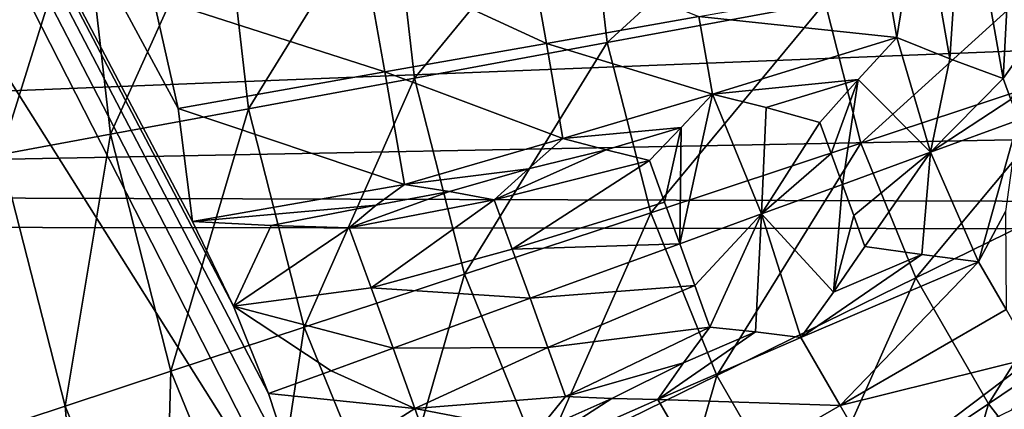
# Model space of a CAD drawing. Header units: millimetres. Extents: x -42.5 to 42.5, y -42.5 to 42.5.
# Tile 76 of 148: x -14.1 to -6.6, y -4.6 to -1.6. Entities that reach past the tile are written whole.
import ezdxf

# ---------------------------------------------------------------- set-up
doc = ezdxf.new("R2010")
doc.units = ezdxf.units.MM
doc.header["$LTSCALE"] = 127.314815
for name, color, linetype in [('104', 7, 'CONTINUOUS'), ('115', 7, 'CONTINUOUS'), ('137', 7, 'CONTINUOUS'), ('184', 7, 'CONTINUOUS'), ('186', 7, 'CONTINUOUS'), ('187', 7, 'CONTINUOUS'), ('188', 7, 'CONTINUOUS'), ('249', 7, 'CONTINUOUS'), ('250', 7, 'CONTINUOUS'), ('251', 7, 'CONTINUOUS'), ('252', 7, 'CONTINUOUS'), ('374', 7, 'CONTINUOUS'), ('375', 7, 'CONTINUOUS'), ('376', 7, 'CONTINUOUS'), ('377', 7, 'CONTINUOUS'), ('379', 7, 'CONTINUOUS'), ('383', 7, 'CONTINUOUS'), ('384', 7, 'CONTINUOUS'), ('385', 7, 'CONTINUOUS'), ('386', 7, 'CONTINUOUS'), ('387', 7, 'CONTINUOUS'), ('388', 7, 'CONTINUOUS'), ('389', 7, 'CONTINUOUS'), ('390', 7, 'CONTINUOUS'), ('589', 7, 'CONTINUOUS'), ('6', 7, 'CONTINUOUS'), ('9', 7, 'CONTINUOUS')]:
    doc.layers.add(name, color=color, linetype=linetype)

msp = doc.modelspace()

# ---------------------------------------------------------------- linework, layer by layer
at = {"layer": '104', "linetype": 'Continuous'}
for points in [[(-27.5271, 19.0918, 33.6), (-25.7414, 21.4386, 33.6), (-11.8194, -5.8217, 33.6), (-27.5271, 19.0918, 33.6)], [(-12.9057, -2.2757, 33.6), (-25.7414, 21.4386, 33.6), (-13.0977, -1.4282, 33.6), (-12.9057, -2.2757, 33.6)], [(-11.8194, -5.8217, 33.6), (-25.7414, 21.4386, 33.6), (-11.9941, -5.1273, 33.6), (-11.8194, -5.8217, 33.6)], [(-12.7963, -3.1377, 33.6), (-25.7414, 21.4386, 33.6), (-12.9057, -2.2757, 33.6), (-12.7963, -3.1377, 33.6)], [(-12.4838, -3.7819, 33.6), (-25.7414, 21.4386, 33.6), (-12.7963, -3.1377, 33.6), (-12.4838, -3.7819, 33.6)], [(-12.216, -4.4463, 33.6), (-25.7414, 21.4386, 33.6), (-12.4838, -3.7819, 33.6), (-12.216, -4.4463, 33.6)], [(-11.9941, -5.1273, 33.6), (-25.7414, 21.4386, 33.6), (-12.216, -4.4463, 33.6), (-11.9941, -5.1273, 33.6)], [(-15.3192, -23.4891, 33.6), (-27.5271, 19.0918, 33.6), (-11.8194, -5.8217, 33.6), (-15.3192, -23.4891, 33.6)]]:
    msp.add_3dface(points, dxfattribs=at)
at = {"layer": '115', "linetype": 'Continuous'}
for points in [[(-33.1392, -0.2916, 35.6), (-32.9851, -3.2032, 35.6), (-9.7008, 12.781, 35.6), (-33.1392, -0.2916, 35.6)], [(-9.7008, 12.781, 35.6), (-32.9851, -3.2032, 35.6), (-11.2248, 11.4651, 35.6), (-9.7008, 12.781, 35.6)], [(-11.2248, 11.4651, 35.6), (-32.9851, -3.2032, 35.6), (-12.5741, 9.9671, 35.6), (-11.2248, 11.4651, 35.6)], [(-12.5741, 9.9671, 35.6), (-32.9851, -3.2032, 35.6), (-13.7247, 8.3122, 35.6), (-12.5741, 9.9671, 35.6)], [(-13.7247, 8.3122, 35.6), (-32.9851, -3.2032, 35.6), (-14.655, 6.5345, 35.6), (-13.7247, 8.3122, 35.6)], [(-11.3269, -14.5054, 35.6), (-15.1412, -5.3099, 35.6), (-19.988, 0.4941, 35.6), (-11.3269, -14.5054, 35.6)]]:
    msp.add_3dface(points, dxfattribs=at)
at = {"layer": '137', "linetype": 'Continuous'}
for points in [[(-9.7868, -0.4459, 43.5195), (-9.6349, -1.7744, 43.5195), (-8.1003, -0.3691, 44.4183), (-9.7868, -0.4459, 43.5195)], [(-8.1003, -0.3691, 44.4183), (-9.6349, -1.7744, 43.5195), (-7.9746, -1.4686, 44.4183), (-8.1003, -0.3691, 44.4183)], [(-11.2804, -0.514, 42.4661), (-11.1053, -2.0452, 42.4661), (-9.7868, -0.4459, 43.5195), (-11.2804, -0.514, 42.4661)], [(-9.7868, -0.4459, 43.5195), (-11.1053, -2.0452, 42.4661), (-9.6349, -1.7744, 43.5195), (-9.7868, -0.4459, 43.5195)], [(-12.5649, -0.5725, 41.2844), (-12.3699, -2.2781, 41.2844), (-11.2804, -0.514, 42.4661), (-12.5649, -0.5725, 41.2844)], [(-11.2804, -0.514, 42.4661), (-12.3699, -2.2781, 41.2844), (-11.1053, -2.0452, 42.4661), (-11.2804, -0.514, 42.4661)], [(-13.6338, -0.6212, 40.0073), (-13.4222, -2.4719, 40.0073), (-12.5649, -0.5725, 41.2844), (-13.6338, -0.6212, 40.0073)], [(-12.5649, -0.5725, 41.2844), (-13.4222, -2.4719, 40.0073), (-12.3699, -2.2781, 41.2844), (-12.5649, -0.5725, 41.2844)], [(-14.482, -0.6598, 38.6686), (-14.2573, -2.6257, 38.6686), (-13.6338, -0.6212, 40.0073), (-14.482, -0.6598, 38.6686)], [(-13.6338, -0.6212, 40.0073), (-14.2573, -2.6257, 38.6686), (-13.4222, -2.4719, 40.0073), (-13.6338, -0.6212, 40.0073)], [(-7.9746, -1.4686, 44.4183), (-7.7004, -2.5408, 44.4183), (-6.1482, -1.1323, 45.1417), (-7.9746, -1.4686, 44.4183)], [(-6.1482, -1.1323, 45.1417), (-7.7004, -2.5408, 44.4183), (-5.9368, -1.9589, 45.1417), (-6.1482, -1.1323, 45.1417)], [(-9.6349, -1.7744, 43.5195), (-9.3036, -3.0698, 43.5195), (-7.9746, -1.4686, 44.4183), (-9.6349, -1.7744, 43.5195)], [(-7.9746, -1.4686, 44.4183), (-9.3036, -3.0698, 43.5195), (-7.7004, -2.5408, 44.4183), (-7.9746, -1.4686, 44.4183)], [(-11.1053, -2.0452, 42.4661), (-10.7234, -3.5383, 42.4661), (-9.6349, -1.7744, 43.5195), (-11.1053, -2.0452, 42.4661)], [(-9.6349, -1.7744, 43.5195), (-10.7234, -3.5383, 42.4661), (-9.3036, -3.0698, 43.5195), (-9.6349, -1.7744, 43.5195)], [(-7.7004, -2.5408, 44.4183), (-7.2827, -3.5657, 44.4183), (-5.9368, -1.9589, 45.1417), (-7.7004, -2.5408, 44.4183)], [(-5.9368, -1.9589, 45.1417), (-7.2827, -3.5657, 44.4183), (-5.6147, -2.749, 45.1417), (-5.9368, -1.9589, 45.1417)], [(-12.3699, -2.2781, 41.2844), (-11.9445, -3.9412, 41.2844), (-11.1053, -2.0452, 42.4661), (-12.3699, -2.2781, 41.2844)], [(-11.1053, -2.0452, 42.4661), (-11.9445, -3.9412, 41.2844), (-10.7234, -3.5383, 42.4661), (-11.1053, -2.0452, 42.4661)], [(-13.4222, -2.4719, 40.0073), (-12.9606, -4.2765, 40.0073), (-12.3699, -2.2781, 41.2844), (-13.4222, -2.4719, 40.0073)], [(-12.3699, -2.2781, 41.2844), (-12.9606, -4.2765, 40.0073), (-11.9445, -3.9412, 41.2844), (-12.3699, -2.2781, 41.2844)], [(-14.2573, -2.6257, 38.6686), (-13.767, -4.5426, 38.6686), (-13.4222, -2.4719, 40.0073), (-14.2573, -2.6257, 38.6686)], [(-13.4222, -2.4719, 40.0073), (-13.767, -4.5426, 38.6686), (-12.9606, -4.2765, 40.0073), (-13.4222, -2.4719, 40.0073)], [(-9.3036, -3.0698, 43.5195), (-8.7989, -4.3081, 43.5195), (-7.7004, -2.5408, 44.4183), (-9.3036, -3.0698, 43.5195)], [(-7.7004, -2.5408, 44.4183), (-8.7989, -4.3081, 43.5195), (-7.2827, -3.5657, 44.4183), (-7.7004, -2.5408, 44.4183)], [(-14.2573, -2.6257, 38.6686), (-14.3687, -4.7411, 37.3092), (-13.767, -4.5426, 38.6686), (-14.2573, -2.6257, 38.6686)], [(-7.2827, -3.5657, 44.4183), (-6.7293, -4.5241, 44.4183), (-5.6147, -2.749, 45.1417), (-7.2827, -3.5657, 44.4183)], [(-5.6147, -2.749, 45.1417), (-6.7293, -4.5241, 44.4183), (-5.1881, -3.488, 45.1417), (-5.6147, -2.749, 45.1417)], [(-10.7234, -3.5383, 42.4661), (-10.1417, -4.9655, 42.4661), (-9.3036, -3.0698, 43.5195), (-10.7234, -3.5383, 42.4661)], [(-9.3036, -3.0698, 43.5195), (-10.1417, -4.9655, 42.4661), (-8.7989, -4.3081, 43.5195), (-9.3036, -3.0698, 43.5195)], [(-6.7293, -4.5241, 44.4183), (-6.0506, -5.3983, 44.4183), (-5.1881, -3.488, 45.1417), (-6.7293, -4.5241, 44.4183)], [(-11.9445, -3.9412, 41.2844), (-11.2966, -5.5309, 41.2844), (-10.7234, -3.5383, 42.4661), (-11.9445, -3.9412, 41.2844)], [(-10.7234, -3.5383, 42.4661), (-11.2966, -5.5309, 41.2844), (-10.1417, -4.9655, 42.4661), (-10.7234, -3.5383, 42.4661)], [(-8.7989, -4.3081, 43.5195), (-8.1304, -5.4661, 43.5195), (-7.2827, -3.5657, 44.4183), (-8.7989, -4.3081, 43.5195)], [(-7.2827, -3.5657, 44.4183), (-8.1304, -5.4661, 43.5195), (-6.7293, -4.5241, 44.4183), (-7.2827, -3.5657, 44.4183)], [(-12.9606, -4.2765, 40.0073), (-12.2576, -6.0015, 40.0073), (-11.9445, -3.9412, 41.2844), (-12.9606, -4.2765, 40.0073)], [(-11.9445, -3.9412, 41.2844), (-12.2576, -6.0015, 40.0073), (-11.2966, -5.5309, 41.2844), (-11.9445, -3.9412, 41.2844)], [(-13.767, -4.5426, 38.6686), (-13.0202, -6.3749, 38.6686), (-12.9606, -4.2765, 40.0073), (-13.767, -4.5426, 38.6686)], [(-12.9606, -4.2765, 40.0073), (-13.0202, -6.3749, 38.6686), (-12.2576, -6.0015, 40.0073), (-12.9606, -4.2765, 40.0073)], [(-10.1417, -4.9655, 42.4661), (-9.3711, -6.3002, 42.4661), (-8.7989, -4.3081, 43.5195), (-10.1417, -4.9655, 42.4661)], [(-8.7989, -4.3081, 43.5195), (-9.3711, -6.3002, 42.4661), (-8.1304, -5.4661, 43.5195), (-8.7989, -4.3081, 43.5195)], [(-14.3687, -4.7411, 37.3092), (-13.5893, -6.6535, 37.3092), (-13.767, -4.5426, 38.6686), (-14.3687, -4.7411, 37.3092)], [(-13.767, -4.5426, 38.6686), (-13.5893, -6.6535, 37.3092), (-13.0202, -6.3749, 38.6686), (-13.767, -4.5426, 38.6686)], [(-8.1304, -5.4661, 43.5195), (-7.3103, -6.5222, 43.5195), (-6.7293, -4.5241, 44.4183), (-8.1304, -5.4661, 43.5195)], [(-6.7293, -4.5241, 44.4183), (-7.3103, -6.5222, 43.5195), (-6.0506, -5.3983, 44.4183), (-6.7293, -4.5241, 44.4183)]]:
    msp.add_3dface(points, dxfattribs=at)
at = {"layer": '184', "linetype": 'Continuous'}
for points in [[(-11.3269, -14.5054, 35.6), (-19.988, 0.4941, 35.6), (-11.3633, -14.4844, 35.3), (-11.3269, -14.5054, 35.6)], [(-19.988, 0.4941, 35.6), (-19.988, 0.4521, 35.3), (-11.3633, -14.4844, 35.3), (-19.988, 0.4941, 35.6)]]:
    msp.add_3dface(points, dxfattribs=at)
at = {"layer": '186', "linetype": 'Continuous'}
for points in [[(-19.988, 0.4521, 35.3), (-19.9966, -0.8023, 35.3), (-12.454, -13.8648, 35.3), (-19.988, 0.4521, 35.3)], [(-11.3633, -14.4844, 35.3), (-19.988, 0.4521, 35.3), (-12.454, -13.8648, 35.3), (-11.3633, -14.4844, 35.3)]]:
    msp.add_3dface(points, dxfattribs=at)
at = {"layer": '187', "linetype": 'Continuous'}
for points in [[(-19.9966, -0.8023, 35.3), (-19.9966, -0.8442, 35.6), (-12.4903, -13.8438, 35.6), (-19.9966, -0.8023, 35.3)], [(-12.454, -13.8648, 35.3), (-19.9966, -0.8023, 35.3), (-12.4903, -13.8438, 35.6), (-12.454, -13.8648, 35.3)]]:
    msp.add_3dface(points, dxfattribs=at)
at = {"layer": '188', "linetype": 'Continuous'}
msp.add_3dface([(-12.4903, -13.8438, 35.6), (-19.9966, -0.8442, 35.6), (-16.6451, -7.7029, 35.6), (-12.4903, -13.8438, 35.6)], dxfattribs=at)
at = {"layer": '249', "linetype": 'Continuous'}
for points in [[(-13.0977, -1.4282, 33.6), (-11.4821, -1.1421, 34.0315), (-11.3297, -1.9977, 34.0223), (-13.0977, -1.4282, 33.6)], [(-12.9057, -2.2757, 33.6), (-13.0977, -1.4282, 33.6), (-11.3297, -1.9977, 34.0223), (-12.9057, -2.2757, 33.6)], [(-11.1803, -2.8539, 34.0315), (-12.9057, -2.2757, 33.6), (-11.3297, -1.9977, 34.0223), (-11.1803, -2.8539, 34.0315)], [(-12.7963, -3.1377, 33.6), (-12.9057, -2.2757, 33.6), (-11.1803, -2.8539, 34.0315), (-12.7963, -3.1377, 33.6)], [(-11.3957, -3.0127, 33.964), (-12.7963, -3.1377, 33.6), (-11.1803, -2.8539, 34.0315), (-11.3957, -3.0127, 33.964)], [(-12.1973, -3.1678, 33.7436), (-12.7963, -3.1377, 33.6), (-11.3957, -3.0127, 33.964), (-12.1973, -3.1678, 33.7436)], [(-11.6031, -3.1844, 33.9013), (-12.1973, -3.1678, 33.7436), (-11.3957, -3.0127, 33.964), (-11.6031, -3.1844, 33.9013)]]:
    msp.add_3dface(points, dxfattribs=at)
at = {"layer": '250', "linetype": 'Continuous'}
for points in [[(-12.4838, -3.7819, 33.6), (-12.7963, -3.1377, 33.6), (-12.1973, -3.1678, 33.7436), (-12.4838, -3.7819, 33.6)], [(-12.4838, -3.7819, 33.6), (-12.1973, -3.1678, 33.7436), (-11.6031, -3.1844, 33.9013), (-12.4838, -3.7819, 33.6)], [(-12.4838, -3.7819, 33.6), (-11.6031, -3.1844, 33.9013), (-11.435, -3.6425, 33.8926), (-12.4838, -3.7819, 33.6)], [(-11.2676, -4.1011, 33.8896), (-12.4838, -3.7819, 33.6), (-11.435, -3.6425, 33.8926), (-11.2676, -4.1011, 33.8896)], [(-12.4838, -3.7819, 33.6), (-11.2676, -4.1011, 33.8896), (-11.7405, -4.2732, 33.74), (-12.4838, -3.7819, 33.6)], [(-12.216, -4.4463, 33.6), (-12.4838, -3.7819, 33.6), (-11.7405, -4.2732, 33.74), (-12.216, -4.4463, 33.6)]]:
    msp.add_3dface(points, dxfattribs=at)
at = {"layer": '251', "linetype": 'Continuous'}
for points in [[(-10.4971, -2.9724, 34.1936), (-11.6031, -3.1844, 33.9013), (-10.8385, -2.9086, 34.1097), (-10.4971, -2.9724, 34.1936)], [(-11.6031, -3.1844, 33.9013), (-11.3957, -3.0127, 33.964), (-10.8385, -2.9086, 34.1097), (-11.6031, -3.1844, 33.9013)], [(-11.3957, -3.0127, 33.964), (-11.1803, -2.8539, 34.0315), (-10.8385, -2.9086, 34.1097), (-11.3957, -3.0127, 33.964)], [(-11.435, -3.6425, 33.8926), (-11.6031, -3.1844, 33.9013), (-10.4971, -2.9724, 34.1936), (-11.435, -3.6425, 33.8926)], [(-10.36, -3.3466, 34.1877), (-11.435, -3.6425, 33.8926), (-10.4971, -2.9724, 34.1936), (-10.36, -3.3466, 34.1877)], [(-10.2234, -3.721, 34.1858), (-11.435, -3.6425, 33.8926), (-10.36, -3.3466, 34.1877), (-10.2234, -3.721, 34.1858)], [(-11.2676, -4.1011, 33.8896), (-11.435, -3.6425, 33.8926), (-10.2234, -3.721, 34.1858), (-11.2676, -4.1011, 33.8896)], [(-10.0874, -4.0956, 34.1877), (-11.2676, -4.1011, 33.8896), (-10.2234, -3.721, 34.1858), (-10.0874, -4.0956, 34.1877)], [(-11.1011, -4.5599, 33.8926), (-11.2676, -4.1011, 33.8896), (-10.0874, -4.0956, 34.1877), (-11.1011, -4.5599, 33.8926)], [(-9.9519, -4.4704, 34.1936), (-11.1011, -4.5599, 33.8926), (-10.0874, -4.0956, 34.1877), (-9.9519, -4.4704, 34.1936)], [(-10.172, -4.7382, 34.1099), (-11.1011, -4.5599, 33.8926), (-9.9519, -4.4704, 34.1936), (-10.172, -4.7382, 34.1099)], [(-10.9354, -5.0189, 33.9013), (-11.1011, -4.5599, 33.8926), (-10.172, -4.7382, 34.1099), (-10.9354, -5.0189, 33.9013)]]:
    msp.add_3dface(points, dxfattribs=at)
at = {"layer": '252', "linetype": 'Continuous'}
for points in [[(-11.7405, -4.2732, 33.74), (-11.2676, -4.1011, 33.8896), (-11.1011, -4.5599, 33.8926), (-11.7405, -4.2732, 33.74)], [(-12.216, -4.4463, 33.6), (-11.7405, -4.2732, 33.74), (-11.1011, -4.5599, 33.8926), (-12.216, -4.4463, 33.6)], [(-11.9941, -5.1273, 33.6), (-12.216, -4.4463, 33.6), (-11.1011, -4.5599, 33.8926), (-11.9941, -5.1273, 33.6)], [(-11.9941, -5.1273, 33.6), (-11.1011, -4.5599, 33.8926), (-10.9354, -5.0189, 33.9013), (-11.9941, -5.1273, 33.6)]]:
    msp.add_3dface(points, dxfattribs=at)
at = {"layer": '374', "linetype": 'Continuous'}
for points in [[(-11.4821, -1.1421, 34.0315), (-10.2274, -1.0574, 34.3478), (-10.0988, -1.7807, 34.3411), (-11.4821, -1.1421, 34.0315)], [(-11.3297, -1.9977, 34.0223), (-11.4821, -1.1421, 34.0315), (-10.0988, -1.7807, 34.3411), (-11.3297, -1.9977, 34.0223)], [(-9.9723, -2.5044, 34.3478), (-11.3297, -1.9977, 34.0223), (-10.0988, -1.7807, 34.3411), (-9.9723, -2.5044, 34.3478)], [(-11.1803, -2.8539, 34.0315), (-11.3297, -1.9977, 34.0223), (-9.9723, -2.5044, 34.3478), (-11.1803, -2.8539, 34.0315)], [(-11.1803, -2.8539, 34.0315), (-9.9723, -2.5044, 34.3478), (-10.236, -2.7349, 34.2676), (-11.1803, -2.8539, 34.0315)], [(-10.8385, -2.9086, 34.1097), (-11.1803, -2.8539, 34.0315), (-10.236, -2.7349, 34.2676), (-10.8385, -2.9086, 34.1097)], [(-10.4971, -2.9724, 34.1936), (-10.8385, -2.9086, 34.1097), (-10.236, -2.7349, 34.2676), (-10.4971, -2.9724, 34.1936)]]:
    msp.add_3dface(points, dxfattribs=at)
at = {"layer": '375', "linetype": 'Continuous'}
for points in [[(-10.0988, -1.7807, 34.3411), (-10.2274, -1.0574, 34.3478), (-8.9369, -1.5758, 34.6114), (-10.0988, -1.7807, 34.3411)], [(-8.8336, -2.1661, 34.6158), (-10.0988, -1.7807, 34.3411), (-8.9369, -1.5758, 34.6114), (-8.8336, -2.1661, 34.6158)], [(-9.9723, -2.5044, 34.3478), (-10.0988, -1.7807, 34.3411), (-8.8336, -2.1661, 34.6158), (-9.9723, -2.5044, 34.3478)], [(-9.0714, -2.4209, 34.5484), (-9.9723, -2.5044, 34.3478), (-8.8336, -2.1661, 34.6158), (-9.0714, -2.4209, 34.5484)], [(-9.6426, -2.5917, 34.4137), (-9.9723, -2.5044, 34.3478), (-9.0714, -2.4209, 34.5484), (-9.6426, -2.5917, 34.4137)], [(-9.3136, -2.671, 34.4857), (-9.6426, -2.5917, 34.4137), (-9.0714, -2.4209, 34.5484), (-9.3136, -2.671, 34.4857)]]:
    msp.add_3dface(points, dxfattribs=at)
at = {"layer": '376', "linetype": 'Continuous'}
for points in [[(-7.4262, -1.7366, 34.9047), (-8.9369, -1.5758, 34.6114), (-7.4988, -1.3223, 34.9025), (-7.4262, -1.7366, 34.9047)], [(-8.8336, -2.1661, 34.6158), (-8.9369, -1.5758, 34.6114), (-7.4262, -1.7366, 34.9047), (-8.8336, -2.1661, 34.6158)], [(-8.8336, -2.1661, 34.6158), (-7.4262, -1.7366, 34.9047), (-7.7217, -2.056, 34.8319), (-8.8336, -2.1661, 34.6158)], [(-8.423, -2.2697, 34.6879), (-8.8336, -2.1661, 34.6158), (-7.7217, -2.056, 34.8319), (-8.423, -2.2697, 34.6879)], [(-8.0136, -2.3822, 34.7661), (-8.423, -2.2697, 34.6879), (-7.7217, -2.056, 34.8319), (-8.0136, -2.3822, 34.7661)]]:
    msp.add_3dface(points, dxfattribs=at)
at = {"layer": '377', "linetype": 'Continuous'}
for points in [[(-7.2472, -0.6191, 34.9614), (-6.9185, -0.3383, 35.0253), (-7.022, -1.8969, 34.9614), (-7.2472, -0.6191, 34.9614)], [(-7.022, -1.8969, 34.9614), (-6.9185, -0.3383, 35.0253), (-6.617, -2.0484, 35.0253), (-7.022, -1.8969, 34.9614)], [(-6.9185, -0.3383, 35.0253), (-6.541, -0.5968, 35.0767), (-6.617, -2.0484, 35.0253), (-6.9185, -0.3383, 35.0253)], [(-6.617, -2.0484, 35.0253), (-6.541, -0.5968, 35.0767), (-6.3504, -1.676, 35.0768), (-6.617, -2.0484, 35.0253)], [(-7.2472, -0.6191, 34.9614), (-7.4262, -1.7366, 34.9047), (-7.4988, -1.3223, 34.9025), (-7.2472, -0.6191, 34.9614)], [(-7.4262, -1.7366, 34.9047), (-7.2472, -0.6191, 34.9614), (-7.022, -1.8969, 34.9614), (-7.4262, -1.7366, 34.9047)]]:
    msp.add_3dface(points, dxfattribs=at)
at = {"layer": '379', "linetype": 'Continuous'}
msp.add_3dface([(-6.617, -2.0484, 35.0253), (-6.3504, -1.676, 35.0768), (-6.559, -2.2073, 35.0242), (-6.617, -2.0484, 35.0253)], dxfattribs=at)
at = {"layer": '383', "linetype": 'Continuous'}
for points in [[(-7.1695, -2.6095, 34.8836), (-6.5011, -2.3662, 35.0239), (-6.805, -3.4431, 34.9047), (-7.1695, -2.6095, 34.8836)], [(-6.805, -3.4431, 34.9047), (-6.5011, -2.3662, 35.0239), (-6.5984, -3.0605, 34.9614), (-6.805, -3.4431, 34.9047)], [(-7.8414, -2.854, 34.763), (-7.1695, -2.6095, 34.8836), (-7.7556, -3.0901, 34.7638), (-7.8414, -2.854, 34.763)], [(-7.7556, -3.0901, 34.7638), (-7.1695, -2.6095, 34.8836), (-7.67, -3.3262, 34.7661), (-7.7556, -3.0901, 34.7638)], [(-7.67, -3.3262, 34.7661), (-7.1695, -2.6095, 34.8836), (-7.2368, -3.3884, 34.8319), (-7.67, -3.3262, 34.7661)], [(-7.2368, -3.3884, 34.8319), (-7.1695, -2.6095, 34.8836), (-6.805, -3.4431, 34.9047), (-7.2368, -3.3884, 34.8319)]]:
    msp.add_3dface(points, dxfattribs=at)
at = {"layer": '384', "linetype": 'Continuous'}
for points in [[(-7.7217, -2.056, 34.8319), (-7.4262, -1.7366, 34.9047), (-7.1695, -2.6095, 34.8836), (-7.7217, -2.056, 34.8319)], [(-7.4262, -1.7366, 34.9047), (-7.022, -1.8969, 34.9614), (-7.1695, -2.6095, 34.8836), (-7.4262, -1.7366, 34.9047)], [(-7.022, -1.8969, 34.9614), (-6.617, -2.0484, 35.0253), (-7.1695, -2.6095, 34.8836), (-7.022, -1.8969, 34.9614)], [(-8.0136, -2.3822, 34.7661), (-7.7217, -2.056, 34.8319), (-7.9274, -2.6181, 34.7638), (-8.0136, -2.3822, 34.7661)], [(-7.7217, -2.056, 34.8319), (-7.8414, -2.854, 34.763), (-7.9274, -2.6181, 34.7638), (-7.7217, -2.056, 34.8319)], [(-7.7217, -2.056, 34.8319), (-7.1695, -2.6095, 34.8836), (-7.8414, -2.854, 34.763), (-7.7217, -2.056, 34.8319)], [(-6.617, -2.0484, 35.0253), (-6.559, -2.2073, 35.0242), (-7.1695, -2.6095, 34.8836), (-6.617, -2.0484, 35.0253)], [(-6.559, -2.2073, 35.0242), (-6.5011, -2.3662, 35.0239), (-7.1695, -2.6095, 34.8836), (-6.559, -2.2073, 35.0242)]]:
    msp.add_3dface(points, dxfattribs=at)
at = {"layer": '385', "linetype": 'Continuous'}
for points in [[(-9.0714, -2.4209, 34.5484), (-8.8336, -2.1661, 34.6158), (-9.0818, -3.3055, 34.4801), (-9.0714, -2.4209, 34.5484)], [(-9.0818, -3.3055, 34.4801), (-8.8336, -2.1661, 34.6158), (-8.4596, -3.0791, 34.6118), (-9.0818, -3.3055, 34.4801)], [(-8.8336, -2.1661, 34.6158), (-8.423, -2.2697, 34.6879), (-8.4596, -3.0791, 34.6118), (-8.8336, -2.1661, 34.6158)], [(-8.423, -2.2697, 34.6879), (-8.0136, -2.3822, 34.7661), (-8.4596, -3.0791, 34.6118), (-8.423, -2.2697, 34.6879)], [(-8.0136, -2.3822, 34.7661), (-7.9274, -2.6181, 34.7638), (-8.4596, -3.0791, 34.6118), (-8.0136, -2.3822, 34.7661)], [(-9.3136, -2.671, 34.4857), (-9.0714, -2.4209, 34.5484), (-9.1975, -2.9882, 34.4815), (-9.3136, -2.671, 34.4857)], [(-9.1975, -2.9882, 34.4815), (-9.0714, -2.4209, 34.5484), (-9.0818, -3.3055, 34.4801), (-9.1975, -2.9882, 34.4815)], [(-7.9274, -2.6181, 34.7638), (-7.8414, -2.854, 34.763), (-8.4596, -3.0791, 34.6118), (-7.9274, -2.6181, 34.7638)]]:
    msp.add_3dface(points, dxfattribs=at)
at = {"layer": '386', "linetype": 'Continuous'}
for points in [[(-10.236, -2.7349, 34.2676), (-9.9723, -2.5044, 34.3478), (-9.6426, -2.5917, 34.4137), (-10.236, -2.7349, 34.2676)], [(-10.4971, -2.9724, 34.1936), (-10.236, -2.7349, 34.2676), (-9.6426, -2.5917, 34.4137), (-10.4971, -2.9724, 34.1936)], [(-10.4971, -2.9724, 34.1936), (-9.6426, -2.5917, 34.4137), (-9.3136, -2.671, 34.4857), (-10.4971, -2.9724, 34.1936)], [(-10.36, -3.3466, 34.1877), (-10.4971, -2.9724, 34.1936), (-9.3136, -2.671, 34.4857), (-10.36, -3.3466, 34.1877)], [(-10.36, -3.3466, 34.1877), (-9.3136, -2.671, 34.4857), (-9.1975, -2.9882, 34.4815), (-10.36, -3.3466, 34.1877)], [(-10.36, -3.3466, 34.1877), (-9.1975, -2.9882, 34.4815), (-9.0818, -3.3055, 34.4801), (-10.36, -3.3466, 34.1877)], [(-10.2234, -3.721, 34.1858), (-10.36, -3.3466, 34.1877), (-9.0818, -3.3055, 34.4801), (-10.2234, -3.721, 34.1858)], [(-10.2234, -3.721, 34.1858), (-9.0818, -3.3055, 34.4801), (-8.9665, -3.623, 34.4815), (-10.2234, -3.721, 34.1858)], [(-10.0874, -4.0956, 34.1877), (-10.2234, -3.721, 34.1858), (-8.9665, -3.623, 34.4815), (-10.0874, -4.0956, 34.1877)], [(-8.8516, -3.9405, 34.4857), (-10.0874, -4.0956, 34.1877), (-8.9665, -3.623, 34.4815), (-8.8516, -3.9405, 34.4857)], [(-9.9519, -4.4704, 34.1936), (-10.0874, -4.0956, 34.1877), (-8.8516, -3.9405, 34.4857), (-9.9519, -4.4704, 34.1936)], [(-9.0526, -4.2127, 34.4137), (-9.9519, -4.4704, 34.1936), (-8.8516, -3.9405, 34.4857), (-9.0526, -4.2127, 34.4137)], [(-9.5992, -4.4845, 34.2676), (-9.9519, -4.4704, 34.1936), (-9.0526, -4.2127, 34.4137), (-9.5992, -4.4845, 34.2676)], [(-9.249, -4.4916, 34.3478), (-9.5992, -4.4845, 34.2676), (-9.0526, -4.2127, 34.4137), (-9.249, -4.4916, 34.3478)]]:
    msp.add_3dface(points, dxfattribs=at)
at = {"layer": '387', "linetype": 'Continuous'}
for points in [[(-10.399, -5.0004, 34.0315), (-9.5992, -4.4845, 34.2676), (-9.249, -4.4916, 34.3478), (-10.399, -5.0004, 34.0315)], [(-10.399, -5.0004, 34.0315), (-10.172, -4.7382, 34.1099), (-9.5992, -4.4845, 34.2676), (-10.399, -5.0004, 34.0315)], [(-10.399, -5.0004, 34.0315), (-9.249, -4.4916, 34.3478), (-8.8807, -5.1273, 34.3411), (-10.399, -5.0004, 34.0315)], [(-10.172, -4.7382, 34.1099), (-9.9519, -4.4704, 34.1936), (-9.5992, -4.4845, 34.2676), (-10.172, -4.7382, 34.1099)]]:
    msp.add_3dface(points, dxfattribs=at)
at = {"layer": '388', "linetype": 'Continuous'}
for points in [[(-9.249, -4.4916, 34.3478), (-9.0526, -4.2127, 34.4137), (-8.5057, -3.9764, 34.5483), (-9.249, -4.4916, 34.3478)], [(-8.1592, -4.0188, 34.6158), (-9.249, -4.4916, 34.3478), (-8.5057, -3.9764, 34.5483), (-8.1592, -4.0188, 34.6158)], [(-9.0526, -4.2127, 34.4137), (-8.8516, -3.9405, 34.4857), (-8.5057, -3.9764, 34.5483), (-9.0526, -4.2127, 34.4137)], [(-9.249, -4.4916, 34.3478), (-8.1592, -4.0188, 34.6158), (-7.859, -4.5374, 34.6114), (-9.249, -4.4916, 34.3478)], [(-8.8807, -5.1273, 34.3411), (-9.249, -4.4916, 34.3478), (-7.859, -4.5374, 34.6114), (-8.8807, -5.1273, 34.3411)], [(-7.56, -5.0567, 34.6158), (-8.8807, -5.1273, 34.3411), (-7.859, -4.5374, 34.6114), (-7.56, -5.0567, 34.6158)]]:
    msp.add_3dface(points, dxfattribs=at)
at = {"layer": '389', "linetype": 'Continuous'}
for points in [[(-7.67, -3.3262, 34.7661), (-7.2368, -3.3884, 34.8319), (-7.911, -3.6751, 34.688), (-7.67, -3.3262, 34.7661)], [(-7.2368, -3.3884, 34.8319), (-8.1592, -4.0188, 34.6158), (-7.911, -3.6751, 34.688), (-7.2368, -3.3884, 34.8319)], [(-7.2368, -3.3884, 34.8319), (-6.805, -3.4431, 34.9047), (-8.1592, -4.0188, 34.6158), (-7.2368, -3.3884, 34.8319)], [(-8.1592, -4.0188, 34.6158), (-6.805, -3.4431, 34.9047), (-7.859, -4.5374, 34.6114), (-8.1592, -4.0188, 34.6158)], [(-7.859, -4.5374, 34.6114), (-6.805, -3.4431, 34.9047), (-6.5944, -3.8073, 34.9025), (-7.859, -4.5374, 34.6114)], [(-6.3844, -4.1717, 34.9047), (-7.859, -4.5374, 34.6114), (-6.5944, -3.8073, 34.9025), (-6.3844, -4.1717, 34.9047)], [(-7.56, -5.0567, 34.6158), (-7.859, -4.5374, 34.6114), (-6.3844, -4.1717, 34.9047), (-7.56, -5.0567, 34.6158)], [(-7.56, -5.0567, 34.6158), (-6.3844, -4.1717, 34.9047), (-6.5529, -4.573, 34.8319), (-7.56, -5.0567, 34.6158)]]:
    msp.add_3dface(points, dxfattribs=at)
at = {"layer": '390', "linetype": 'Continuous'}
msp.add_3dface([(-6.805, -3.4431, 34.9047), (-6.5984, -3.0605, 34.9614), (-6.5944, -3.8073, 34.9025), (-6.805, -3.4431, 34.9047)], dxfattribs=at)
at = {"layer": '589', "linetype": 'Continuous'}
for points in [[(-8.4596, -3.0791, 34.6118), (-7.8414, -2.854, 34.763), (-7.911, -3.6751, 34.688), (-8.4596, -3.0791, 34.6118)], [(-7.8414, -2.854, 34.763), (-7.7556, -3.0901, 34.7638), (-7.911, -3.6751, 34.688), (-7.8414, -2.854, 34.763)], [(-9.0818, -3.3055, 34.4801), (-8.4596, -3.0791, 34.6118), (-8.9665, -3.623, 34.4815), (-9.0818, -3.3055, 34.4801)], [(-8.4596, -3.0791, 34.6118), (-8.8516, -3.9405, 34.4857), (-8.9665, -3.623, 34.4815), (-8.4596, -3.0791, 34.6118)], [(-8.8516, -3.9405, 34.4857), (-8.4596, -3.0791, 34.6118), (-8.5057, -3.9764, 34.5483), (-8.8516, -3.9405, 34.4857)], [(-8.4596, -3.0791, 34.6118), (-8.1592, -4.0188, 34.6158), (-8.5057, -3.9764, 34.5483), (-8.4596, -3.0791, 34.6118)], [(-8.1592, -4.0188, 34.6158), (-8.4596, -3.0791, 34.6118), (-7.911, -3.6751, 34.688), (-8.1592, -4.0188, 34.6158)], [(-7.7556, -3.0901, 34.7638), (-7.67, -3.3262, 34.7661), (-7.911, -3.6751, 34.688), (-7.7556, -3.0901, 34.7638)]]:
    msp.add_3dface(points, dxfattribs=at)
at = {"layer": '6', "linetype": 'Continuous'}
for points in [[(39.8, 0, 24.8), (-39.8, 0, 24.8), (-39.6751, -3.1513, 24.8), (39.8, 0, 24.8)], [(39.7668, -1.6247, 24.8), (39.8, 0, 24.8), (-39.6751, -3.1513, 24.8), (39.7668, -1.6247, 24.8)], [(39.6673, -3.2469, 24.8), (39.7668, -1.6247, 24.8), (-39.6751, -3.1513, 24.8), (39.6673, -3.2469, 24.8)], [(-39.3012, -6.2815, 24.8), (39.6673, -3.2469, 24.8), (-39.6751, -3.1513, 24.8), (-39.3012, -6.2815, 24.8)], [(39.5017, -4.8635, 24.8), (39.6673, -3.2469, 24.8), (-39.3012, -6.2815, 24.8), (39.5017, -4.8635, 24.8)]]:
    msp.add_3dface(points, dxfattribs=at)
at = {"layer": '9', "linetype": 'Continuous'}
for points in [[(-38.8933, -2.883, 20.4), (-39, 0, 20.4), (38.8749, -3.1216, 20.4), (-38.8933, -2.883, 20.4)], [(38.8749, -3.1216, 20.4), (-39, 0, 20.4), (39, 0, 20.4), (38.8749, -3.1216, 20.4)], [(-38.5738, -5.7499, 20.4), (-38.8933, -2.883, 20.4), (38.8749, -3.1216, 20.4), (-38.5738, -5.7499, 20.4)], [(38.5005, -6.222, 20.4), (-38.5738, -5.7499, 20.4), (38.8749, -3.1216, 20.4), (38.5005, -6.222, 20.4)]]:
    msp.add_3dface(points, dxfattribs=at)

doc.saveas('drawing.dxf')
